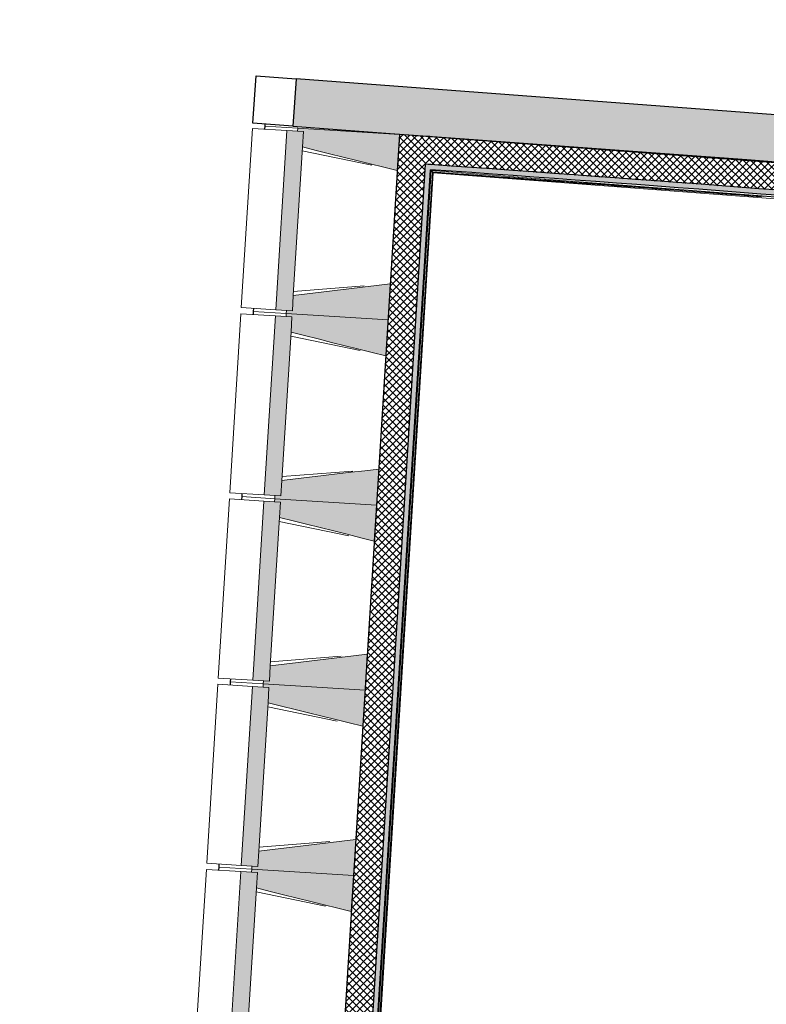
# Model space of a CAD drawing. Header units: millimetres. Extents: x -24070 to 30874, y -36590 to 4541.
# Tile 18 of 91: x -14997 to -11376, y -27324 to -22550. Entities that reach past the tile are written whole.
import ezdxf

# ---------------------------------------------------------------- set-up
doc = ezdxf.new("R2010")
doc.units = ezdxf.units.MM
for name, color, linetype, lineweight in [('A-FLOR-HRAL', 7, 'Continuous', 18), ('A-WALL', 7, 'Continuous', 25), ('A-WALL-PATT', 7, 'Continuous', 25), ('BATIEMENT', 7, 'Continuous', 18), ('BATIMENT', 7, 'Continuous', 25), ('SOLS', 7, 'Continuous', 25)]:
    doc.layers.add(name, color=color, linetype=linetype, lineweight=lineweight)
pattern_1 = [(45, (0, 0), (-17.67767, 17.67767), []), (135, (0, 0), (-17.67767, -17.67767), [])]

# ---------------------------------------------------------------- blocks, each defined once
blk = doc.blocks.new('Garde-corps - Garde-corps-508221-2021_015_1111_DCE_1_50_N0 FINI_PLB_EFS')
at = {"layer": 'A-FLOR-HRAL'}
for p, q in [((-14993.3, -20510.1), (-14988.1, -20446.9)), ((-14985.6, -20503.4), (-14981, -20447.5)), ((-14983.7, -20501.7), (-14979.3, -20447.6)), ((-14982.6, -20447.3), (-14981, -20447.5)), ((-14982, -20500.1), (-14977.6, -20447.7)), ((-14981, -20447.5), (-14979.3, -20447.6)), ((-14977.6, -20447.7), (-14979.3, -20447.6)), ((-14904.4, -20515.9), (-14993.3, -20510.1)), ((-14904.3, -20514.4), (-14993.3, -20510.1)), ((-14701.2, -20518.4), (-14982, -20500.1)), ((-14972.4, -20500.6), (-14982, -20500.2)), ((-14163.2, -20553.4), (-14224.3, -20549.4)), ((-14000.5, -20564.4), (-14005.1, -20564.1)), ((-11517.4, -20725.9), (-11537.5, -20724.4)), ((-11295.1, -20739.9), (-11333.8, -20737.3)), ((-10537.3, -20789.1), (-10822, -20770.6)), ((-10537.3, -20789.2), (-10721.2, -20774.2)), ((-10538.2, -20799.6), (-10683.4, -20790.2)), ((-10538.2, -20799.6), (-10683.2, -20787.8)), ((-9466.3, -20888.5), (-10538.2, -20799.6)), ((-10537.6, -20792.5), (-9412.8, -20885.8)), ((-10537.4, -20790.8), (-9410.9, -20884.2)), ((-9409.1, -20882.7), (-10537.3, -20789.1)), ((-9457.4, -21422.9), (-9412.8, -20885.8)), ((-9455.8, -21424.8), (-9410.9, -20884.2)), ((-9454.3, -21426.6), (-9409.1, -20882.7)), ((-9412.8, -20885.8), (-9416.1, -20888.6)), ((-9460.1, -21369.4), (-9424.3, -20938.2)), ((-10207.5, -21873.3), (-10164.6, -21357.1)), ((-10200.4, -21873.9), (-10158.1, -21364.8)), ((-10198.6, -21874), (-10156.5, -21366.7)), ((-10197, -21874.1), (-10155, -21368.4)), ((-10164.6, -21357.1), (-9509.8, -21411.4)), ((-10158.1, -21364.8), (-10164.6, -21357.1)), ((-10158.1, -21364.8), (-9457.4, -21422.9)), ((-10156.5, -21366.7), (-9455.8, -21424.8)), ((-10155, -21368.4), (-9454.3, -21426.6)), ((-9457.4, -21422.9), (-9460.2, -21419.6)), ((-10294.8, -22925.5), (-10267, -22590.8)), ((-10287.1, -22919), (-10259.9, -22591.4)), ((-10285.3, -22917.4), (-10258.2, -22591.5)), ((-10283.5, -22915.9), (-10256.6, -22591.7)), ((-9741, -22959.4), (-10283.5, -22915.9)), ((-10230.2, -22933.6), (-10298.1, -22928.3)), ((-9797.4, -22965.4), (-10294.8, -22925.5)), ((-10074.4, -22942.9), (-10244, -22929.5)), ((-9800.1, -22965.1), (-9972.7, -22951.1)), ((-9754.7, -23108.6), (-9742.7, -22960.9)), ((-9744.6, -22962.5), (-9753.8, -22961.8)), ((-9752.9, -23107.1), (-9741, -22959.4)), ((-9744.6, -22962.5), (-9747.5, -22965)), ((-9745.4, -22971.7), (-9744.6, -22962.5)), ((-9756.6, -23110.2), (-9748.7, -23012.4)), ((-9764.3, -23116.8), (-9756, -23014.2)), ((-9484.2, -23128.9), (-9752.9, -23107.1)), ((-9756.6, -23110.2), (-9764.3, -23116.8)), ((-9485.1, -23139.4), (-9764.3, -23116.8)), ((-9484.5, -23132.3), (-9756.6, -23110.2)), ((-9484.3, -23130.6), (-9754.7, -23108.6)), ((-9485.3, -23142.4), (-9485.1, -23140.3)), ((-9484.5, -23132.3), (-9485.1, -23139.4)), ((-9484.3, -23130.6), (-9484.5, -23132.3)), ((-9484.3, -23130.6), (-9484.2, -23128.9))]:
    blk.add_line(p, q, dxfattribs=at)
at = {"layer": 'A-FLOR-HRAL', "flags": 128}
for points in [[(-14993.3, -20510.1), (-14993.5, -20510.2), (-14993.8, -20510.5), (-14994.2, -20510.9), (-14994.8, -20511.4), (-14995.4, -20511.9), (-14996, -20512.4), (-14996.6, -20513)], [(-14985.6, -20503.4), (-14989.5, -20506.7), (-14993.3, -20510.1)], [(-14982, -20500.2), (-14982.1, -20500.2), (-14982.2, -20500.4), (-14982.4, -20500.5), (-14982.6, -20500.7), (-14982.9, -20500.9), (-14983.1, -20501.1), (-14983.3, -20501.3), (-14983.5, -20501.5), (-14983.7, -20501.7)], [(-10283.5, -22915.9), (-10283.5, -22915.9), (-10283.6, -22916), (-10283.7, -22916.1), (-10283.9, -22916.3), (-10284.2, -22916.5), (-10284.4, -22916.7), (-10284.6, -22916.9), (-10284.8, -22917), (-10285.1, -22917.2), (-10285.3, -22917.4)], [(-10294.8, -22925.5), (-10295, -22925.6), (-10295.3, -22925.9), (-10295.7, -22926.3), (-10296.3, -22926.8), (-10296.8, -22927.3), (-10297.5, -22927.8), (-10298.1, -22928.3)], [(-10287.1, -22919), (-10291, -22922.3), (-10294.8, -22925.5)]]:
    blk.add_lwpolyline(points, dxfattribs=at)
at = {"layer": 'A-FLOR-HRAL'}
for centre, radius, start, end in [((-21222.6, -150801), 130446.8, 85.301593, 87.259515), ((-21222.6, -150801), 130448.6, 85.791063, 87.258723), ((-21222.6, -150801), 130439.7, 86.825999, 86.955563), ((-21222.6, -150801), 130439.7, 86.427964, 86.557968), ((-21222.6, -150801), 130439.7, 86.029611, 86.159933), ((-21222.6, -150801), 130448.6, 85.301593, 85.790698), ((-21222.6, -150801), 130439.7, 85.633537, 85.761579), ((-19463.8, -140716), 118153.9, 85.305798, 85.545501), ((-19463.8, -140716), 118155.6, 85.280726, 85.544652), ((-19463.8, -140716), 118143.7, 85.364067, 85.484446)]:
    blk.add_arc(centre, radius, start, end, dxfattribs=at)
for points, knots in [([(-9409.1, -20882.7), (-9409.2, -20882.7), (-9409.2, -20882.7), (-9409.3, -20882.9), (-9409.5, -20883), (-9409.7, -20883.1), (-9409.8, -20883.3), (-9410, -20883.4), (-9410.1, -20883.5), (-9410.2, -20883.6), (-9410.4, -20883.7), (-9410.5, -20883.9), (-9410.6, -20884), (-9410.8, -20884.1), (-9410.9, -20884.2), (-9410.9, -20884.2)], [0.1, 0.1, 0.1, 0.1, 0.2, 0.3, 0.4, 0.475, 0.55, 0.6, 0.65, 0.7, 0.75, 0.8, 0.85, 0.9, 1, 1, 1, 1]), ([(-10164.6, -21357.1), (-10164.6, -21357.1), (-10164.7, -21357), (-10164.8, -21356.9), (-10165, -21356.7), (-10165.2, -21356.5), (-10165.3, -21356.3), (-10165.5, -21356.1), (-10165.7, -21355.8), (-10166, -21355.5), (-10166.2, -21355.3), (-10166.4, -21355), (-10166.8, -21354.6), (-10167.1, -21354.1), (-10167.4, -21353.9)], [0, 0, 0, 0, 0.166667, 0.25, 0.333333, 0.416667, 0.458333, 0.5, 0.583333, 0.666667, 0.708333, 0.75, 0.833333, 1, 1, 1, 1]), ([(-10155, -21368.4), (-10155, -21368.4), (-10155.1, -21368.4), (-10155.2, -21368.3), (-10155.3, -21368.1), (-10155.5, -21367.9), (-10155.6, -21367.8), (-10155.7, -21367.6), (-10155.8, -21367.5), (-10155.9, -21367.4), (-10156.1, -21367.2), (-10156.2, -21367.1), (-10156.3, -21367), (-10156.4, -21366.8), (-10156.5, -21366.7), (-10156.5, -21366.7)], [0.1, 0.1, 0.1, 0.1, 0.2, 0.3, 0.4, 0.475, 0.55, 0.6, 0.65, 0.7, 0.75, 0.8, 0.85, 0.9, 1, 1, 1, 1]), ([(-9454.3, -21426.6), (-9454.3, -21426.6), (-9454.3, -21426.5), (-9454.4, -21426.4), (-9454.6, -21426.2), (-9454.7, -21426.1), (-9454.9, -21425.9), (-9455, -21425.7), (-9455.1, -21425.6), (-9455.2, -21425.5), (-9455.3, -21425.4), (-9455.4, -21425.2), (-9455.5, -21425.1), (-9455.7, -21424.9), (-9455.7, -21424.8), (-9455.8, -21424.8)], [0.1, 0.1, 0.1, 0.1, 0.2, 0.3, 0.4, 0.475, 0.55, 0.6, 0.65, 0.7, 0.75, 0.8, 0.85, 0.9, 1, 1, 1, 1]), ([(-9741, -22959.4), (-9741, -22959.4), (-9741, -22959.4), (-9741.1, -22959.5), (-9741.2, -22959.6), (-9741.3, -22959.7), (-9741.5, -22959.9), (-9741.6, -22960), (-9741.9, -22960.2), (-9742.1, -22960.4), (-9742.3, -22960.5), (-9742.5, -22960.7), (-9742.6, -22960.9), (-9742.7, -22960.9)], [0.075, 0.075, 0.075, 0.075, 0.15, 0.2125, 0.275, 0.35, 0.425, 0.5, 0.6, 0.7, 0.775, 0.85, 1, 1, 1, 1]), ([(-9752.9, -23107.1), (-9752.9, -23107.1), (-9753, -23107.2), (-9753.1, -23107.3), (-9753.3, -23107.4), (-9753.4, -23107.6), (-9753.6, -23107.7), (-9753.8, -23107.8), (-9753.9, -23107.9), (-9754, -23108), (-9754.1, -23108.2), (-9754.3, -23108.3), (-9754.4, -23108.4), (-9754.6, -23108.5), (-9754.7, -23108.6), (-9754.7, -23108.6)], [0.1, 0.1, 0.1, 0.1, 0.2, 0.3, 0.4, 0.475, 0.55, 0.6, 0.65, 0.7, 0.75, 0.8, 0.85, 0.9, 1, 1, 1, 1]), ([(-9764.3, -23116.8), (-9764.3, -23116.8), (-9764.3, -23116.8), (-9764.5, -23117), (-9764.7, -23117.1), (-9764.9, -23117.3), (-9765.1, -23117.4), (-9765.3, -23117.6), (-9765.5, -23117.8), (-9765.8, -23118.1), (-9766.1, -23118.3), (-9766.3, -23118.5), (-9766.5, -23118.7), (-9766.7, -23118.8)], [0, 0, 0, 0, 0.1666667, 0.25, 0.3333333, 0.4166667, 0.4583333, 0.5, 0.5833333, 0.6666667, 0.7083333, 0.75, 0.8333333, 0.8333333, 0.8333333, 0.8333333])]:
    blk.add_open_spline(points, degree=3, knots=knots, dxfattribs=at)
blk = doc.blocks.new('Garde-corps - Garde-corps-510192-2021_015_1111_DCE_1_50_N0 FINI_PLB_EFS')
at = {"layer": 'A-FLOR-HRAL'}
for p, q in [((-13375.8, -29298.6), (-13001.8, -23280.8)), ((-13368.2, -29292), (-12995.1, -23288.4)), ((-13366.4, -29290.3), (-12993.5, -23290.2)), ((-13364.6, -29288.8), (-12992, -23292)), ((-13001.8, -23280.8), (-9843.9, -23523.1)), ((-12992, -23292), (-9787.9, -23538)), ((-11421.8, -23393.7), (-11382.2, -23396.7)), ((-11424.4, -23405.4), (-11391, -23408))]:
    blk.add_line(p, q, dxfattribs=at)
at = {"layer": 'A-FLOR-HRAL', "flags": 128}
blk.add_lwpolyline([(-12995.1, -23288.4), (-12998.5, -23284.6), (-13001.8, -23280.8)], dxfattribs=at)
at = {"layer": 'A-FLOR-HRAL'}
for radius, start, end in [(242961.1, 85.230746, 85.988589), (242959.4, 85.801553, 85.988174), (242957.8, 85.611499, 85.987786)]:
    blk.add_arc((-29991.5, -265654.3), radius, start, end, dxfattribs=at)
for points, knots in [([(-13001.8, -23280.8), (-13001.8, -23280.8), (-13001.8, -23280.8), (-13001.9, -23280.7), (-13001.9, -23280.7), (-13002, -23280.6), (-13002, -23280.5), (-13002.1, -23280.4), (-13002.2, -23280.3), (-13002.3, -23280.2), (-13002.4, -23280.1), (-13002.5, -23280), (-13002.6, -23279.9), (-13002.7, -23279.8), (-13002.8, -23279.6), (-13002.9, -23279.5), (-13003, -23279.4), (-13003.2, -23279.2), (-13003.3, -23279), (-13003.6, -23278.7), (-13004.1, -23278.2), (-13004.4, -23277.8), (-13004.6, -23277.6)], [0, 0, 0, 0, 0.071429, 0.107143, 0.142857, 0.178571, 0.214286, 0.25, 0.285714, 0.321429, 0.357143, 0.392857, 0.428571, 0.464286, 0.5, 0.535714, 0.571429, 0.607143, 0.642857, 0.714286, 0.857143, 1, 1, 1, 1]), ([(-12992, -23292), (-12992, -23292), (-12992, -23292), (-12992, -23292), (-12992.1, -23291.9), (-12992.2, -23291.8), (-12992.3, -23291.7), (-12992.4, -23291.5), (-12992.6, -23291.3), (-12992.7, -23291.1), (-12992.9, -23290.9), (-12993.1, -23290.7), (-12993.3, -23290.5), (-12993.4, -23290.3), (-12993.5, -23290.2)], [0, 0, 0, 0, 0.075, 0.15, 0.2125, 0.275, 0.35, 0.425, 0.5, 0.6, 0.7, 0.775, 0.85, 1, 1, 1, 1])]:
    blk.add_open_spline(points, degree=3, knots=knots, dxfattribs=at)
blk = doc.blocks.new('B02_ARC_rvt-1-2021_015_1111_DCE_1_50_N0 FINI_PLB_EFS')
at = {"layer": 'A-WALL-PATT', "lineweight": 18}
h = blk.add_hatch(dxfattribs=at)
h.set_pattern_fill('FP_1', color=256, style=0, pattern_type=2)
h.set_pattern_definition(pattern_1)
h.paths.add_polyline_path([(-13413.8, -29459.5), (-13019.6, -23116.1), (-13154.3, -23106.7), (-13548.5, -29451), (-13468, -29456.1)])
h = blk.add_hatch(dxfattribs=at)
h.set_pattern_fill('FP_1', color=256, style=0, pattern_type=2)
h.set_pattern_definition(pattern_1)
h.paths.add_polyline_path([(-9823.1, -23496.5), (-9812.2, -23361.9), (-9946.8, -23350.7), (-11470.4, -23229.5), (-13019.6, -23116.1), (-13028, -23250.9), (-12957.1, -23256), (-11402, -23370.2), (-9879.5, -23491.9)])
at = {"layer": 'A-WALL-PATT', "lineweight": 5, "true_color": 0xdadada}
blk.add_hatch(color=254, dxfattribs=at).paths.add_polyline_path([(-13380.5, -29326.4), (-13003.1, -23252.6), (-13028, -23250.9), (-13405.4, -29324.8), (-13393, -29325.6)])
at = {"layer": 'A-WALL-PATT', "true_color": 0xdadada}
blk.add_hatch(color=254, dxfattribs=at).paths.add_polyline_path([(-9800.3, -23523.5), (-9798.2, -23498.5), (-9891.7, -23491), (-11424.4, -23368.5), (-13003.1, -23252.6), (-13004.6, -23277.6), (-11402, -23395.2), (-9810.7, -23522.6)])
at = {"layer": 'A-WALL'}
blk.add_line((-13405.4, -29324.8), (-13028, -23250.9), dxfattribs=at)
at = {"layer": 'A-WALL', "flags": 128}
blk.add_lwpolyline([(-13003.1, -23252.6), (-13015.5, -23251.7), (-13028, -23250.9)], dxfattribs=at)
at = {"layer": 'A-WALL'}
blk.add_arc((-29991.5, -265654.3), 242996.3, 85.239048, 85.991042, dxfattribs=at)
at = {"layer": 'BATIEMENT', "lineweight": 25}
for p, q in [((-13154.3, -23106.7), (-13548.5, -29451)), ((-13378.9, -29301.4), (-13004.6, -23277.6))]:
    blk.add_line(p, q, dxfattribs=at)
at = {"layer": 'BATIEMENT', "lineweight": 25, "flags": 128}
for points in [[(-13019.6, -23116.1), (-13087, -23111.4), (-13154.3, -23106.7)], [(-12994.7, -23117.9), (-13007.2, -23117), (-13019.6, -23116.1)], [(-9946.8, -23350.7), (-11470.4, -23229.5), (-12994.7, -23117.9)]]:
    blk.add_lwpolyline(points, dxfattribs=at)
at = {"layer": 'BATIEMENT', "lineweight": 25}
blk.add_arc((-29991.5, -265654.3), 242971.3, 85.23314, 85.990995, dxfattribs=at)
at = {"layer": 'BATIEMENT', "lineweight": 18}
for name in ['Garde-corps - Garde-corps-508221-2021_015_1111_DCE_1_50_N0 FINI_PLB_EFS', 'Garde-corps - Garde-corps-510192-2021_015_1111_DCE_1_50_N0 FINI_PLB_EFS']:
    blk.add_blockref(name, (0, 0), dxfattribs=at)
blk = doc.blocks.new('B02_DC_STR_rvt-1-2021_015_1111_DCE_1_50_N0 FINI_PLB_EFS')
at = {"layer": 'A-WALL-PATT', "true_color": 0x787878}
blk.add_hatch(color=8, dxfattribs=at).paths.add_polyline_path([(-10489.9, -23304.7), (-10470.8, -23075.5), (-13655.2, -22837.2), (-13672.3, -23066.5), (-10523.4, -23302.2)])
at = {"layer": 'BATIMENT', "lineweight": 5, "true_color": 0x787878}
for points in [[(-13674.2, -23961.1), (-13620.2, -23092.8), (-13700.8, -23087.8), (-13754.7, -23956.1), (-13702.9, -23959.4)], [(-13165.2, -23281.4), (-13154.3, -23106.7), (-13648, -23076.1), (-13648.9, -23091), (-13620.2, -23092.8), (-13624.9, -23167.1), (-13212.5, -23269.6)], [(-13210.1, -24005), (-13199.3, -23830.3), (-13669.6, -23886.8), (-13674.2, -23961.1), (-13702.9, -23959.4), (-13703.8, -23974.3), (-13212.5, -24004.9)], [(-13730, -24859.4), (-13676.1, -23991.1), (-13756.6, -23986.1), (-13810.5, -24854.4), (-13758.7, -24857.6)], [(-13221, -24179.7), (-13210.1, -24005), (-13703.8, -23974.3), (-13704.8, -23989.3), (-13676.1, -23991.1), (-13680.7, -24065.4), (-13229.2, -24177.6)], [(-13265.9, -24903.3), (-13255.1, -24728.6), (-13725.4, -24785.1), (-13730, -24859.4), (-13758.7, -24857.6), (-13759.6, -24872.6), (-13322.3, -24899.8)], [(-13276.8, -25077.9), (-13265.9, -24903.3), (-13759.6, -24872.6), (-13760.6, -24887.6), (-13731.9, -24889.3), (-13736.5, -24963.7), (-13342.5, -25061.6)], [(-13785.8, -25757.7), (-13785.6, -25753.5), (-13731.9, -24889.3), (-13812.4, -24884.3), (-13866.3, -25752.7), (-13814.5, -25755.9)], [(-13321.8, -25801.5), (-13310.9, -25626.9), (-13781.2, -25683.4), (-13785.8, -25757.7), (-13814.5, -25755.9), (-13815.5, -25770.9), (-13378.1, -25798)], [(-13332.6, -25976.2), (-13321.8, -25801.5), (-13815.5, -25770.9), (-13816.4, -25785.8), (-13787.7, -25787.6), (-13792.3, -25861.9), (-13398.3, -25959.9)], [(-13841.7, -26655.9), (-13787.7, -25787.6), (-13868.2, -25782.6), (-13922.2, -26650.9), (-13870.4, -26654.2)], [(-13377.6, -26699.8), (-13366.7, -26525.1), (-13837, -26581.6), (-13841.7, -26655.9), (-13870.4, -26654.2), (-13871.3, -26669.1), (-13433.9, -26696.3)], [(-13897.5, -27554.2), (-13843.5, -26685.9), (-13924, -26680.9), (-13978, -27549.2), (-13926.2, -27552.4)], [(-13388.4, -26874.5), (-13377.6, -26699.8), (-13871.3, -26669.1), (-13872.2, -26684.1), (-13843.5, -26685.9), (-13848.1, -26760.2), (-13454.1, -26858.1)]]:
    blk.add_hatch(color=8, dxfattribs=at).paths.add_polyline_path(points)
at = {"layer": 'BATIEMENT', "lineweight": 25}
for p, q in [((-13655.2, -22837.2), (-13672.3, -23066.5)), ((-10720.2, -23056.8), (-13655.2, -22837.2)), ((-13672.3, -23066.5), (-10489.9, -23304.7))]:
    blk.add_line(p, q, dxfattribs=at)
at = {"layer": 'BATIEMENT'}
for p, q in [((-13700.8, -23087.8), (-13754.7, -23956.1)), ((-13620.2, -23092.8), (-13700.8, -23087.8)), ((-13648, -23076.1), (-13648.9, -23091)), ((-13648.9, -23091), (-13620.2, -23092.8)), ((-13154.3, -23106.7), (-13648, -23076.1)), ((-13620.2, -23092.8), (-13624.9, -23167.1)), ((-13624.9, -23167.1), (-13620.2, -23092.8)), ((-13165.2, -23281.4), (-13154.3, -23106.7)), ((-13669.5, -23886.3), (-13624.9, -23167.7)), ((-13210.1, -24005), (-13199.3, -23830.3)), ((-13669.6, -23886.8), (-13674.2, -23961.1)), ((-13674.2, -23961.1), (-13669.6, -23886.8)), ((-13754.7, -23956.1), (-13674.2, -23961.1)), ((-13702.9, -23959.4), (-13703.8, -23974.3)), ((-13674.2, -23961.1), (-13702.9, -23959.4)), ((-13756.6, -23986.1), (-13810.5, -24854.4)), ((-13676.1, -23991.1), (-13756.6, -23986.1)), ((-13703.8, -23974.3), (-13704.8, -23989.3)), ((-13704.8, -23989.3), (-13676.1, -23991.1)), ((-13703.8, -23974.3), (-13210.1, -24005)), ((-13210.1, -24005), (-13703.8, -23974.3)), ((-13676.1, -23991.1), (-13680.7, -24065.4)), ((-13680.7, -24065.4), (-13676.1, -23991.1)), ((-13221, -24179.7), (-13210.1, -24005)), ((-13725.4, -24784.6), (-13680.7, -24065.9)), ((-13265.9, -24903.3), (-13255.1, -24728.6)), ((-13725.4, -24785.1), (-13730, -24859.4)), ((-13730, -24859.4), (-13725.4, -24785.1)), ((-13810.5, -24854.4), (-13730, -24859.4)), ((-13759.6, -24872.6), (-13760.6, -24887.6)), ((-13758.7, -24857.6), (-13759.6, -24872.6)), ((-13759.6, -24872.6), (-13265.9, -24903.3)), ((-13265.9, -24903.3), (-13759.6, -24872.6)), ((-13730, -24859.4), (-13758.7, -24857.6)), ((-13812.4, -24884.3), (-13866.3, -25752.7)), ((-13731.9, -24889.3), (-13812.4, -24884.3)), ((-13760.6, -24887.6), (-13731.9, -24889.3)), ((-13731.9, -24889.3), (-13736.5, -24963.7)), ((-13736.5, -24963.7), (-13731.9, -24889.3)), ((-13276.8, -25077.9), (-13265.9, -24903.3)), ((-13781.2, -25682.8), (-13736.5, -24964.2)), ((-13321.8, -25801.5), (-13310.9, -25626.9)), ((-13781.2, -25683.4), (-13785.8, -25757.7)), ((-13785.8, -25757.7), (-13781.2, -25683.4)), ((-13866.3, -25752.7), (-13785.8, -25757.7)), ((-13815.5, -25770.9), (-13816.4, -25785.8)), ((-13814.5, -25755.9), (-13815.5, -25770.9)), ((-13815.5, -25770.9), (-13321.8, -25801.5)), ((-13321.8, -25801.5), (-13815.5, -25770.9)), ((-13785.8, -25757.7), (-13814.5, -25755.9)), ((-13868.2, -25782.6), (-13922.2, -26650.9)), ((-13787.7, -25787.6), (-13868.2, -25782.6)), ((-13816.4, -25785.8), (-13787.7, -25787.6)), ((-13787.7, -25787.6), (-13792.3, -25861.9)), ((-13792.3, -25861.9), (-13787.7, -25787.6)), ((-13332.6, -25976.2), (-13321.8, -25801.5)), ((-13837, -26581.1), (-13792.3, -25862.5)), ((-13377.6, -26699.8), (-13366.7, -26525.1)), ((-13837, -26581.6), (-13841.7, -26655.9)), ((-13841.7, -26655.9), (-13837, -26581.6)), ((-13924, -26680.9), (-13978, -27549.2)), ((-13843.5, -26685.9), (-13924, -26680.9)), ((-13922.2, -26650.9), (-13841.7, -26655.9)), ((-13871.3, -26669.1), (-13872.2, -26684.1)), ((-13872.2, -26684.1), (-13843.5, -26685.9)), ((-13870.4, -26654.2), (-13871.3, -26669.1)), ((-13871.3, -26669.1), (-13377.6, -26699.8)), ((-13377.6, -26699.8), (-13871.3, -26669.1)), ((-13841.7, -26655.9), (-13870.4, -26654.2)), ((-13843.5, -26685.9), (-13848.1, -26760.2)), ((-13848.1, -26760.2), (-13843.5, -26685.9)), ((-13388.4, -26874.5), (-13377.6, -26699.8)), ((-13892.8, -27479.4), (-13848.2, -26760.7))]:
    blk.add_line(p, q, dxfattribs=at)
at = {"layer": 'BATIEMENT', "flags": 128}
for points in [[(-13624.9, -23167.1), (-13559.2, -23183.5), (-13493.5, -23199.8), (-13427.8, -23216.1), (-13362.2, -23232.4), (-13296.5, -23248.8), (-13230.8, -23265.1), (-13165.2, -23281.4)], [(-13199.3, -23830.3), (-13266.5, -23838.4), (-13333.6, -23846.5), (-13400.8, -23854.5), (-13468, -23862.6), (-13535.2, -23870.7), (-13602.4, -23878.8), (-13669.6, -23886.8)], [(-13680.7, -24065.4), (-13615, -24081.7), (-13549.3, -24098), (-13483.7, -24114.4), (-13418, -24130.7), (-13352.3, -24147), (-13286.6, -24163.3), (-13221, -24179.7)], [(-13255.1, -24728.6), (-13322.3, -24736.7), (-13389.5, -24744.7), (-13456.6, -24752.8), (-13523.8, -24760.9), (-13591, -24769), (-13658.2, -24777), (-13725.4, -24785.1)], [(-13736.5, -24963.7), (-13670.8, -24980), (-13605.2, -24996.3), (-13539.5, -25012.6), (-13473.8, -25029), (-13408.1, -25045.3), (-13342.5, -25061.6), (-13276.8, -25077.9)], [(-13310.9, -25626.9), (-13378.1, -25634.9), (-13445.3, -25643), (-13512.5, -25651.1), (-13579.7, -25659.2), (-13646.8, -25667.2), (-13714, -25675.3), (-13781.2, -25683.4)], [(-13792.3, -25861.9), (-13726.6, -25878.3), (-13661, -25894.6), (-13595.3, -25910.9), (-13529.6, -25927.2), (-13464, -25943.6), (-13398.3, -25959.9), (-13332.6, -25976.2)], [(-13366.7, -26525.1), (-13433.9, -26533.2), (-13501.1, -26541.3), (-13568.3, -26549.3), (-13635.5, -26557.4), (-13702.7, -26565.5), (-13769.8, -26573.6), (-13837, -26581.6)], [(-13848.1, -26760.2), (-13782.5, -26776.5), (-13716.8, -26792.8), (-13651.1, -26809.2), (-13585.4, -26825.5), (-13519.8, -26841.8), (-13454.1, -26858.1), (-13388.4, -26874.5)]]:
    blk.add_lwpolyline(points, dxfattribs=at)
at = {"layer": 'BATIMENT'}
for p, q in [((-13866.2, -23052), (-13849.1, -22822.7)), ((-13849.1, -22822.7), (-13655.2, -22837.2)), ((-13672.3, -23066.5), (-13866.2, -23052))]:
    blk.add_line(p, q, dxfattribs=at)
at = {"layer": 'BATIMENT', "lineweight": 18}
for p, q in [((-13868.1, -23077.4), (-13922.1, -23945.7)), ((-13868.1, -23077.4), (-13700.8, -23087.8)), ((-13809, -23081.1), (-13808, -23066.1)), ((-13808, -23066.1), (-13648, -23076.1)), ((-13289.4, -23255.8), (-13626.1, -23186.5)), ((-13668.4, -23867.4), (-13325.7, -23840.3)), ((-13754.7, -23956.1), (-13922.1, -23945.7)), ((-13864.8, -23979.4), (-13863.9, -23964.4)), ((-13863.9, -23964.4), (-13862.9, -23949.4)), ((-13703.8, -23974.3), (-13863.9, -23964.4)), ((-13863.9, -23964.4), (-13703.8, -23974.3)), ((-13924, -23975.7), (-13977.9, -24844)), ((-13924, -23975.7), (-13756.6, -23986.1)), ((-13345.2, -24154.1), (-13681.9, -24084.8)), ((-13724.2, -24765.7), (-13381.5, -24738.6)), ((-13979.8, -24873.9), (-14033.7, -25742.3)), ((-13979.8, -24873.9), (-13812.4, -24884.3)), ((-13810.5, -24854.4), (-13977.9, -24844)), ((-13920.6, -24877.6), (-13919.7, -24862.6)), ((-13919.7, -24862.6), (-13918.7, -24847.7)), ((-13759.6, -24872.6), (-13919.7, -24862.6)), ((-13919.7, -24862.6), (-13759.6, -24872.6)), ((-13401, -25052.4), (-13737.7, -24983.1)), ((-13780, -25663.9), (-13437.4, -25636.9)), ((-14035.6, -25772.2), (-14089.6, -26640.5)), ((-14035.6, -25772.2), (-13868.2, -25782.6)), ((-13866.3, -25752.7), (-14033.7, -25742.3)), ((-13976.4, -25775.9), (-13975.5, -25760.9)), ((-13975.5, -25760.9), (-13974.6, -25745.9)), ((-13815.5, -25770.9), (-13975.5, -25760.9)), ((-13975.5, -25760.9), (-13815.5, -25770.9)), ((-13456.9, -25950.6), (-13793.5, -25881.3)), ((-13835.8, -26562.2), (-13493.2, -26535.1)), ((-13922.2, -26650.9), (-14089.6, -26640.5)), ((-14091.4, -26670.5), (-14145.4, -27538.8)), ((-14091.4, -26670.5), (-13924, -26680.9)), ((-14032.2, -26674.2), (-14031.3, -26659.2)), ((-14031.3, -26659.2), (-14030.4, -26644.2)), ((-13871.3, -26669.1), (-14031.3, -26659.2)), ((-14031.3, -26659.2), (-13871.3, -26669.1)), ((-13512.7, -26848.9), (-13849.3, -26779.6))]:
    blk.add_line(p, q, dxfattribs=at)
at = {"layer": 'SOLS'}
for p, q in [((-13807.4, -23056.4), (-13808, -23066.1)), ((-13808, -23066.1), (-13809, -23081.1)), ((-13863.9, -23964.4), (-13864.8, -23979.4)), ((-13862.9, -23949.4), (-13863.9, -23964.4)), ((-13919.7, -24862.6), (-13920.6, -24877.6)), ((-13918.7, -24847.7), (-13919.7, -24862.6)), ((-13975.5, -25760.9), (-13976.4, -25775.9)), ((-13974.6, -25745.9), (-13975.5, -25760.9)), ((-14031.3, -26659.2), (-14032.2, -26674.2)), ((-14030.4, -26644.2), (-14031.3, -26659.2))]:
    blk.add_line(p, q, dxfattribs=at)

msp = doc.modelspace()

# ---------------------------------------------------------------- block references
at = {"lineweight": 5}
for name in ['B02_DC_STR_rvt-1-2021_015_1111_DCE_1_50_N0 FINI_PLB_EFS', 'B02_ARC_rvt-1-2021_015_1111_DCE_1_50_N0 FINI_PLB_EFS']:
    msp.add_blockref(name, (0, 0), dxfattribs=at)

doc.saveas('drawing.dxf')
